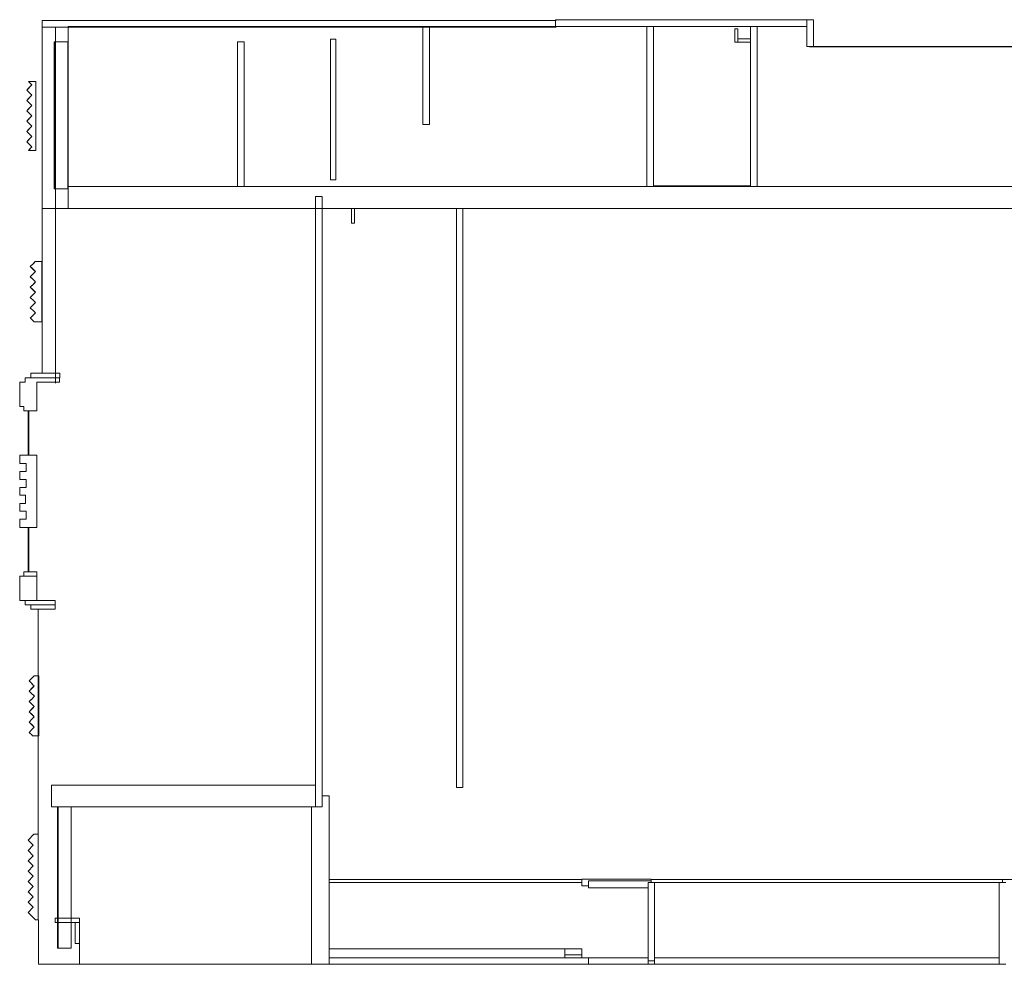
# Model space of a CAD drawing. Header units: millimetres. Extents: x 4480191 to 4481199, y -30324204 to -30323479.
# Tile 132 of 243: x 4480192 to 4480237, y -30323847 to -30323805. Entities that reach past the tile are written whole.
import ezdxf

# ---------------------------------------------------------------- set-up
doc = ezdxf.new("R2010")
doc.units = ezdxf.units.MM
for name, color, linetype, lineweight in [('IFC-Elemento construtivo genérico-Contorno', 253, 'Continuous', 5), ('IFC-Parede padrão-Contorno', 44, 'Continuous', 5), ('IFC-Parede-Contorno', 42, 'Continuous', 5), ('IFC-Segmento de fluxo-Contorno', 142, 'Continuous', 5), ('Nível 1', 2, 'Continuous', 60)]:
    doc.layers.add(name, color=color, linetype=linetype, lineweight=lineweight)

msp = doc.modelspace()

# ---------------------------------------------------------------- linework, layer by layer
at = {"layer": 'IFC-Elemento construtivo genérico-Contorno', "color": 8, "lineweight": 5}
for p, q in [((4480192.62, -30323807.346), (4480192.954, -30323807.346)), ((4480192.62, -30323807.346), (4480192.778, -30323807.504)), ((4480192.954, -30323810.466), (4480192.954, -30323807.346)), ((4480192.544, -30323807.737), (4480192.778, -30323807.504)), ((4480192.544, -30323807.737), (4480192.643, -30323807.638)), ((4480192.544, -30323807.737), (4480192.778, -30323807.971)), ((4480192.544, -30323807.737), (4480192.679, -30323807.872)), ((4480192.643, -30323807.638), (4480192.778, -30323807.504)), ((4480192.544, -30323808.205), (4480192.778, -30323807.971)), ((4480192.544, -30323808.205), (4480192.643, -30323808.106)), ((4480192.544, -30323808.205), (4480192.778, -30323808.439)), ((4480192.544, -30323808.205), (4480192.679, -30323808.339)), ((4480192.643, -30323808.106), (4480192.778, -30323807.971)), ((4480192.679, -30323807.872), (4480192.778, -30323807.971)), ((4480192.544, -30323808.672), (4480192.778, -30323808.439)), ((4480192.544, -30323808.672), (4480192.643, -30323808.573)), ((4480192.544, -30323808.672), (4480192.778, -30323808.906)), ((4480192.544, -30323808.672), (4480192.679, -30323808.807)), ((4480192.643, -30323808.573), (4480192.778, -30323808.439)), ((4480192.679, -30323808.339), (4480192.778, -30323808.439)), ((4480192.544, -30323809.14), (4480192.778, -30323808.906)), ((4480192.544, -30323809.14), (4480192.643, -30323809.041)), ((4480192.544, -30323809.14), (4480192.778, -30323809.374)), ((4480192.544, -30323809.14), (4480192.679, -30323809.274)), ((4480192.643, -30323809.041), (4480192.778, -30323808.906)), ((4480192.679, -30323808.807), (4480192.778, -30323808.906)), ((4480192.544, -30323809.607), (4480192.778, -30323809.374)), ((4480192.544, -30323809.607), (4480192.643, -30323809.508)), ((4480192.643, -30323809.508), (4480192.778, -30323809.374)), ((4480192.679, -30323809.274), (4480192.778, -30323809.374)), ((4480192.544, -30323809.607), (4480192.778, -30323809.841)), ((4480192.544, -30323809.607), (4480192.679, -30323809.742)), ((4480192.544, -30323810.075), (4480192.778, -30323809.841)), ((4480192.544, -30323810.075), (4480192.643, -30323809.976)), ((4480192.643, -30323809.976), (4480192.778, -30323809.841)), ((4480192.679, -30323809.742), (4480192.778, -30323809.841)), ((4480192.544, -30323810.075), (4480192.778, -30323810.308)), ((4480192.544, -30323810.075), (4480192.679, -30323810.209)), ((4480192.62, -30323810.466), (4480192.778, -30323810.308)), ((4480192.62, -30323810.466), (4480192.687, -30323810.399)), ((4480192.62, -30323810.466), (4480192.954, -30323810.466)), ((4480192.679, -30323810.209), (4480192.778, -30323810.308)), ((4480192.687, -30323810.399), (4480192.778, -30323810.308)), ((4480192.706, -30323815.722), (4480192.865, -30323815.563)), ((4480192.706, -30323815.722), (4480192.762, -30323815.667)), ((4480192.706, -30323815.722), (4480192.771, -30323815.787)), ((4480192.706, -30323815.722), (4480192.855, -30323815.871)), ((4480192.762, -30323815.667), (4480192.784, -30323815.645)), ((4480192.771, -30323815.787), (4480192.936, -30323815.952)), ((4480192.771, -30323815.787), (4480192.786, -30323815.802)), ((4480192.784, -30323815.645), (4480192.928, -30323815.501)), ((4480192.865, -30323815.563), (4480192.928, -30323815.501)), ((4480192.928, -30323815.501), (4480193.004, -30323815.501)), ((4480193.004, -30323815.501), (4480193.035, -30323815.501)), ((4480193.035, -30323815.501), (4480193.231, -30323815.501)), ((4480193.231, -30323816.186), (4480193.231, -30323815.501)), ((4480192.706, -30323816.181), (4480192.773, -30323816.115)), ((4480192.706, -30323816.181), (4480192.764, -30323816.124)), ((4480192.706, -30323816.181), (4480192.774, -30323816.249)), ((4480192.706, -30323816.181), (4480192.861, -30323816.336)), ((4480192.764, -30323816.124), (4480192.787, -30323816.101)), ((4480192.774, -30323816.249), (4480192.884, -30323816.359)), ((4480192.787, -30323816.101), (4480192.936, -30323815.952)), ((4480192.855, -30323815.871), (4480192.878, -30323815.894)), ((4480192.878, -30323815.894), (4480192.936, -30323815.952)), ((4480193.231, -30323816.456), (4480193.231, -30323816.186)), ((4480192.706, -30323816.657), (4480192.877, -30323816.487)), ((4480192.706, -30323816.657), (4480192.766, -30323816.597)), ((4480192.706, -30323816.657), (4480192.771, -30323816.722)), ((4480192.706, -30323816.657), (4480192.855, -30323816.806)), ((4480192.766, -30323816.597), (4480192.79, -30323816.574)), ((4480192.771, -30323816.722), (4480192.855, -30323816.806)), ((4480192.771, -30323816.722), (4480192.936, -30323816.887)), ((4480192.79, -30323816.574), (4480192.944, -30323816.419)), ((4480192.861, -30323816.336), (4480192.884, -30323816.359)), ((4480192.877, -30323816.487), (4480192.944, -30323816.419)), ((4480192.884, -30323816.359), (4480192.944, -30323816.419)), ((4480193.231, -30323818.218), (4480193.231, -30323816.456)), ((4480192.706, -30323817.116), (4480192.785, -30323817.038)), ((4480192.706, -30323817.116), (4480192.764, -30323817.059)), ((4480192.706, -30323817.116), (4480192.858, -30323817.268)), ((4480192.764, -30323817.059), (4480192.787, -30323817.036)), ((4480192.787, -30323817.036), (4480192.936, -30323816.887)), ((4480192.855, -30323816.806), (4480192.878, -30323816.829)), ((4480192.878, -30323816.829), (4480192.936, -30323816.887)), ((4480192.706, -30323817.584), (4480192.874, -30323817.416)), ((4480192.706, -30323817.584), (4480192.765, -30323817.525)), ((4480192.706, -30323817.584), (4480192.858, -30323817.735)), ((4480192.765, -30323817.525), (4480192.789, -30323817.502)), ((4480192.789, -30323817.502), (4480192.94, -30323817.35)), ((4480192.858, -30323817.268), (4480192.881, -30323817.291)), ((4480192.864, -30323817.274), (4480192.94, -30323817.35)), ((4480192.874, -30323817.416), (4480192.94, -30323817.35)), ((4480192.881, -30323817.291), (4480192.94, -30323817.35)), ((4480192.706, -30323818.051), (4480192.874, -30323817.884)), ((4480192.706, -30323818.051), (4480192.765, -30323817.992)), ((4480192.706, -30323818.051), (4480192.723, -30323818.068)), ((4480192.765, -30323817.992), (4480192.789, -30323817.969)), ((4480192.789, -30323817.969), (4480192.94, -30323817.818)), ((4480192.858, -30323817.735), (4480192.881, -30323817.759)), ((4480192.864, -30323817.741), (4480192.94, -30323817.818)), ((4480192.874, -30323817.884), (4480192.94, -30323817.818)), ((4480192.881, -30323817.759), (4480192.94, -30323817.818)), ((4480192.723, -30323818.068), (4480192.831, -30323818.176)), ((4480192.831, -30323818.176), (4480192.873, -30323818.218)), ((4480192.873, -30323818.218), (4480192.908, -30323818.218)), ((4480192.908, -30323818.218), (4480193.141, -30323818.218)), ((4480193.141, -30323818.218), (4480193.231, -30323818.218)), ((4480192.602, -30323822.276), (4480192.602, -30323822.253)), ((4480192.602, -30323822.318), (4480192.602, -30323822.276)), ((4480192.602, -30323822.319), (4480192.602, -30323822.318)), ((4480192.602, -30323822.32), (4480192.602, -30323822.319)), ((4480192.602, -30323822.323), (4480192.602, -30323822.32)), ((4480192.602, -30323822.32), (4480192.602, -30323822.32)), ((4480192.602, -30323822.32), (4480192.602, -30323822.32)), ((4480192.602, -30323822.324), (4480192.602, -30323822.323)), ((4480192.602, -30323822.328), (4480192.602, -30323822.324)), ((4480192.602, -30323822.324), (4480192.602, -30323822.324)), ((4480192.602, -30323822.324), (4480192.602, -30323822.324)), ((4480192.602, -30323822.329), (4480192.602, -30323822.328)), ((4480192.602, -30323822.334), (4480192.602, -30323822.329)), ((4480192.602, -30323822.329), (4480192.602, -30323822.329)), ((4480192.602, -30323822.329), (4480192.602, -30323822.329)), ((4480192.602, -30323822.335), (4480192.602, -30323822.334)), ((4480192.602, -30323822.34), (4480192.602, -30323822.335)), ((4480192.602, -30323822.335), (4480192.602, -30323822.335)), ((4480192.602, -30323822.335), (4480192.602, -30323822.335)), ((4480192.602, -30323822.341), (4480192.602, -30323822.34)), ((4480192.602, -30323822.342), (4480192.602, -30323822.341)), ((4480192.602, -30323822.341), (4480192.602, -30323822.341)), ((4480192.602, -30323822.348), (4480192.602, -30323822.342)), ((4480192.602, -30323822.349), (4480192.602, -30323822.348)), ((4480192.602, -30323822.353), (4480192.602, -30323822.349)), ((4480192.602, -30323822.349), (4480192.602, -30323822.349)), ((4480192.602, -30323822.353), (4480192.618, -30323822.353)), ((4480192.602, -30323822.653), (4480192.602, -30323822.353)), ((4480192.612, -30323822.552), (4480192.612, -30323822.353)), ((4480192.618, -30323822.353), (4480192.642, -30323822.353)), ((4480192.619, -30323822.253), (4480192.628, -30323822.253)), ((4480192.642, -30323822.276), (4480192.642, -30323822.253)), ((4480192.642, -30323822.318), (4480192.642, -30323822.276)), ((4480192.642, -30323822.32), (4480192.642, -30323822.318)), ((4480192.642, -30323822.318), (4480192.642, -30323822.318)), ((4480192.642, -30323822.321), (4480192.642, -30323822.32)), ((4480192.642, -30323822.32), (4480192.642, -30323822.32)), ((4480192.642, -30323822.32), (4480192.642, -30323822.32)), ((4480192.642, -30323822.324), (4480192.642, -30323822.321)), ((4480192.642, -30323822.326), (4480192.642, -30323822.324)), ((4480192.642, -30323822.324), (4480192.642, -30323822.324)), ((4480192.642, -30323822.324), (4480192.642, -30323822.324)), ((4480192.642, -30323822.329), (4480192.642, -30323822.326)), ((4480192.642, -30323822.331), (4480192.642, -30323822.329)), ((4480192.642, -30323822.329), (4480192.642, -30323822.329)), ((4480192.642, -30323822.329), (4480192.642, -30323822.329)), ((4480192.642, -30323822.335), (4480192.642, -30323822.331)), ((4480192.642, -30323822.336), (4480192.642, -30323822.335)), ((4480192.642, -30323822.335), (4480192.642, -30323822.335)), ((4480192.642, -30323822.335), (4480192.642, -30323822.335)), ((4480192.642, -30323822.341), (4480192.642, -30323822.336)), ((4480192.642, -30323822.342), (4480192.642, -30323822.341)), ((4480192.642, -30323822.341), (4480192.642, -30323822.341)), ((4480192.642, -30323822.343), (4480192.642, -30323822.342)), ((4480192.642, -30323822.349), (4480192.642, -30323822.343)), ((4480192.642, -30323822.35), (4480192.642, -30323822.349)), ((4480192.642, -30323822.349), (4480192.642, -30323822.349)), ((4480192.642, -30323822.353), (4480192.642, -30323822.35)), ((4480192.642, -30323822.853), (4480192.642, -30323822.353)), ((4480192.602, -30323822.853), (4480192.602, -30323822.653)), ((4480192.602, -30323822.853), (4480192.626, -30323822.853)), ((4480192.602, -30323822.899), (4480192.602, -30323822.853)), ((4480192.602, -30323822.9), (4480192.602, -30323822.899)), ((4480192.602, -30323822.91), (4480192.602, -30323822.9)), ((4480192.602, -30323822.91), (4480192.638, -30323822.91)), ((4480192.602, -30323822.973), (4480192.602, -30323822.91)), ((4480192.612, -30323822.853), (4480192.612, -30323822.552)), ((4480192.612, -30323822.853), (4480192.642, -30323822.853)), ((4480192.612, -30323823.528), (4480192.612, -30323822.91)), ((4480192.626, -30323822.853), (4480192.642, -30323822.853)), ((4480192.638, -30323822.91), (4480192.642, -30323822.91)), ((4480192.642, -30323822.899), (4480192.642, -30323822.853)), ((4480192.642, -30323822.9), (4480192.642, -30323822.899)), ((4480192.642, -30323822.91), (4480192.642, -30323822.9)), ((4480192.642, -30323823.59), (4480192.642, -30323822.91)), ((4480192.602, -30323823.59), (4480192.602, -30323822.973)), ((4480192.602, -30323823.59), (4480192.606, -30323823.59)), ((4480192.602, -30323823.601), (4480192.602, -30323823.59)), ((4480192.602, -30323823.602), (4480192.602, -30323823.601)), ((4480192.602, -30323823.653), (4480192.602, -30323823.602)), ((4480192.602, -30323823.653), (4480192.618, -30323823.653)), ((4480192.602, -30323823.953), (4480192.602, -30323823.653)), ((4480192.603, -30323823.59), (4480192.612, -30323823.59)), ((4480192.606, -30323823.59), (4480192.642, -30323823.59)), ((4480192.612, -30323823.59), (4480192.612, -30323823.528)), ((4480192.612, -30323823.59), (4480192.642, -30323823.59)), ((4480192.612, -30323823.852), (4480192.612, -30323823.653)), ((4480192.612, -30323824.153), (4480192.612, -30323823.852)), ((4480192.618, -30323823.653), (4480192.642, -30323823.653)), ((4480192.642, -30323823.601), (4480192.642, -30323823.59)), ((4480192.642, -30323823.602), (4480192.642, -30323823.601)), ((4480192.642, -30323823.653), (4480192.642, -30323823.602)), ((4480192.642, -30323824.153), (4480192.642, -30323823.653)), ((4480192.602, -30323824.153), (4480192.602, -30323823.953)), ((4480192.602, -30323824.153), (4480192.626, -30323824.153)), ((4480192.602, -30323824.155), (4480192.602, -30323824.153)), ((4480192.602, -30323824.156), (4480192.602, -30323824.155)), ((4480192.602, -30323824.156), (4480192.602, -30323824.156)), ((4480192.602, -30323824.156), (4480192.602, -30323824.156)), ((4480192.602, -30323824.163), (4480192.602, -30323824.156)), ((4480192.602, -30323824.164), (4480192.602, -30323824.163)), ((4480192.602, -30323824.164), (4480192.602, -30323824.164)), ((4480192.602, -30323824.164), (4480192.602, -30323824.164)), ((4480192.602, -30323824.169), (4480192.602, -30323824.164)), ((4480192.602, -30323824.17), (4480192.602, -30323824.169)), ((4480192.602, -30323824.17), (4480192.602, -30323824.17)), ((4480192.602, -30323824.17), (4480192.602, -30323824.17)), ((4480192.602, -30323824.174), (4480192.602, -30323824.17)), ((4480192.602, -30323824.176), (4480192.602, -30323824.174)), ((4480192.602, -30323824.176), (4480192.602, -30323824.176)), ((4480192.602, -30323824.176), (4480192.602, -30323824.176)), ((4480192.602, -30323824.179), (4480192.602, -30323824.176)), ((4480192.602, -30323824.181), (4480192.602, -30323824.179)), ((4480192.602, -30323824.181), (4480192.602, -30323824.181)), ((4480192.602, -30323824.181), (4480192.602, -30323824.181)), ((4480192.602, -30323824.184), (4480192.602, -30323824.181)), ((4480192.602, -30323824.185), (4480192.602, -30323824.184)), ((4480192.602, -30323824.185), (4480192.602, -30323824.185)), ((4480192.602, -30323824.185), (4480192.602, -30323824.185)), ((4480192.602, -30323824.187), (4480192.602, -30323824.185)), ((4480192.602, -30323824.188), (4480192.602, -30323824.187)), ((4480192.602, -30323824.229), (4480192.602, -30323824.188)), ((4480192.602, -30323824.253), (4480192.602, -30323824.229)), ((4480192.626, -30323824.153), (4480192.642, -30323824.153)), ((4480192.642, -30323824.156), (4480192.642, -30323824.153)), ((4480192.642, -30323824.156), (4480192.642, -30323824.156)), ((4480192.642, -30323824.157), (4480192.642, -30323824.156)), ((4480192.642, -30323824.156), (4480192.642, -30323824.156)), ((4480192.642, -30323824.164), (4480192.642, -30323824.157)), ((4480192.642, -30323824.164), (4480192.642, -30323824.164)), ((4480192.642, -30323824.165), (4480192.642, -30323824.164)), ((4480192.642, -30323824.164), (4480192.642, -30323824.164)), ((4480192.642, -30323824.17), (4480192.642, -30323824.165)), ((4480192.642, -30323824.17), (4480192.642, -30323824.17)), ((4480192.642, -30323824.172), (4480192.642, -30323824.17)), ((4480192.642, -30323824.17), (4480192.642, -30323824.17)), ((4480192.642, -30323824.176), (4480192.642, -30323824.172)), ((4480192.642, -30323824.176), (4480192.642, -30323824.176)), ((4480192.642, -30323824.177), (4480192.642, -30323824.176)), ((4480192.642, -30323824.176), (4480192.642, -30323824.176)), ((4480192.642, -30323824.181), (4480192.642, -30323824.177)), ((4480192.642, -30323824.181), (4480192.642, -30323824.181)), ((4480192.642, -30323824.182), (4480192.642, -30323824.181)), ((4480192.642, -30323824.181), (4480192.642, -30323824.181)), ((4480192.642, -30323824.185), (4480192.642, -30323824.182)), ((4480192.642, -30323824.185), (4480192.642, -30323824.185)), ((4480192.642, -30323824.186), (4480192.642, -30323824.185)), ((4480192.642, -30323824.185), (4480192.642, -30323824.185)), ((4480192.642, -30323824.188), (4480192.642, -30323824.186)), ((4480192.642, -30323824.229), (4480192.642, -30323824.188)), ((4480192.642, -30323824.253), (4480192.642, -30323824.229)), ((4480192.602, -30323827.557), (4480192.602, -30323827.534)), ((4480192.602, -30323827.534), (4480192.619, -30323827.534)), ((4480192.602, -30323827.599), (4480192.602, -30323827.557)), ((4480192.602, -30323827.601), (4480192.602, -30323827.599)), ((4480192.602, -30323827.602), (4480192.602, -30323827.601)), ((4480192.602, -30323827.601), (4480192.602, -30323827.601)), ((4480192.602, -30323827.601), (4480192.602, -30323827.601)), ((4480192.602, -30323827.604), (4480192.602, -30323827.602)), ((4480192.602, -30323827.606), (4480192.602, -30323827.604)), ((4480192.602, -30323827.609), (4480192.602, -30323827.606)), ((4480192.602, -30323827.606), (4480192.602, -30323827.606)), ((4480192.602, -30323827.606), (4480192.602, -30323827.606)), ((4480192.602, -30323827.611), (4480192.602, -30323827.609)), ((4480192.602, -30323827.615), (4480192.602, -30323827.611)), ((4480192.602, -30323827.611), (4480192.602, -30323827.611)), ((4480192.602, -30323827.611), (4480192.602, -30323827.611)), ((4480192.602, -30323827.616), (4480192.602, -30323827.615)), ((4480192.602, -30323827.617), (4480192.602, -30323827.616)), ((4480192.602, -30323827.616), (4480192.602, -30323827.616)), ((4480192.602, -30323827.622), (4480192.602, -30323827.617)), ((4480192.602, -30323827.623), (4480192.602, -30323827.622)), ((4480192.602, -30323827.63), (4480192.602, -30323827.623)), ((4480192.602, -30323827.623), (4480192.602, -30323827.623)), ((4480192.602, -30323827.623), (4480192.602, -30323827.623)), ((4480192.602, -30323827.631), (4480192.602, -30323827.63)), ((4480192.602, -30323827.63), (4480192.602, -30323827.63)), ((4480192.602, -30323827.63), (4480192.602, -30323827.63)), ((4480192.602, -30323827.634), (4480192.602, -30323827.631)), ((4480192.602, -30323827.634), (4480192.618, -30323827.634)), ((4480192.602, -30323827.935), (4480192.602, -30323827.634)), ((4480192.612, -30323827.634), (4480192.642, -30323827.634)), ((4480192.612, -30323827.834), (4480192.612, -30323827.634)), ((4480192.612, -30323828.134), (4480192.612, -30323827.834)), ((4480192.618, -30323827.634), (4480192.642, -30323827.634)), ((4480192.619, -30323827.534), (4480192.628, -30323827.534)), ((4480192.628, -30323827.534), (4480192.642, -30323827.534)), ((4480192.642, -30323827.557), (4480192.642, -30323827.534)), ((4480192.642, -30323827.599), (4480192.642, -30323827.557)), ((4480192.642, -30323827.6), (4480192.642, -30323827.599)), ((4480192.642, -30323827.601), (4480192.642, -30323827.6)), ((4480192.642, -30323827.602), (4480192.642, -30323827.601)), ((4480192.642, -30323827.601), (4480192.642, -30323827.601)), ((4480192.642, -30323827.603), (4480192.642, -30323827.602)), ((4480192.642, -30323827.606), (4480192.642, -30323827.603)), ((4480192.642, -30323827.607), (4480192.642, -30323827.606)), ((4480192.642, -30323827.606), (4480192.642, -30323827.606)), ((4480192.642, -30323827.606), (4480192.642, -30323827.606)), ((4480192.642, -30323827.611), (4480192.642, -30323827.607)), ((4480192.642, -30323827.612), (4480192.642, -30323827.611)), ((4480192.642, -30323827.611), (4480192.642, -30323827.611)), ((4480192.642, -30323827.611), (4480192.642, -30323827.611)), ((4480192.642, -30323827.616), (4480192.642, -30323827.612)), ((4480192.642, -30323827.617), (4480192.642, -30323827.616)), ((4480192.642, -30323827.616), (4480192.642, -30323827.616)), ((4480192.642, -30323827.618), (4480192.642, -30323827.617)), ((4480192.642, -30323827.623), (4480192.642, -30323827.618)), ((4480192.642, -30323827.624), (4480192.642, -30323827.623)), ((4480192.642, -30323827.623), (4480192.642, -30323827.623)), ((4480192.642, -30323827.623), (4480192.642, -30323827.623)), ((4480192.642, -30323827.63), (4480192.642, -30323827.624)), ((4480192.642, -30323827.631), (4480192.642, -30323827.63)), ((4480192.642, -30323827.63), (4480192.642, -30323827.63)), ((4480192.642, -30323827.634), (4480192.642, -30323827.631)), ((4480192.642, -30323827.631), (4480192.642, -30323827.631)), ((4480192.642, -30323828.134), (4480192.642, -30323827.634)), ((4480192.602, -30323828.134), (4480192.602, -30323827.935)), ((4480192.602, -30323828.134), (4480192.626, -30323828.134)), ((4480192.602, -30323828.181), (4480192.602, -30323828.134)), ((4480192.602, -30323828.182), (4480192.602, -30323828.181)), ((4480192.602, -30323828.192), (4480192.602, -30323828.182)), ((4480192.602, -30323828.192), (4480192.638, -30323828.192)), ((4480192.602, -30323828.254), (4480192.602, -30323828.192)), ((4480192.602, -30323828.872), (4480192.602, -30323828.254)), ((4480192.612, -30323828.134), (4480192.642, -30323828.134)), ((4480192.612, -30323828.809), (4480192.612, -30323828.192)), ((4480192.626, -30323828.134), (4480192.642, -30323828.134)), ((4480192.638, -30323828.192), (4480192.642, -30323828.192)), ((4480192.642, -30323828.181), (4480192.642, -30323828.134)), ((4480192.642, -30323828.182), (4480192.642, -30323828.181)), ((4480192.642, -30323828.192), (4480192.642, -30323828.182)), ((4480192.642, -30323828.872), (4480192.642, -30323828.192)), ((4480192.602, -30323828.872), (4480192.606, -30323828.872)), ((4480192.602, -30323828.882), (4480192.602, -30323828.872)), ((4480192.602, -30323828.883), (4480192.602, -30323828.882)), ((4480192.602, -30323828.934), (4480192.602, -30323828.883)), ((4480192.602, -30323828.934), (4480192.618, -30323828.934)), ((4480192.602, -30323829.235), (4480192.602, -30323828.934)), ((4480192.603, -30323828.872), (4480192.612, -30323828.872)), ((4480192.606, -30323828.872), (4480192.642, -30323828.872)), ((4480192.612, -30323828.872), (4480192.612, -30323828.809)), ((4480192.612, -30323828.872), (4480192.642, -30323828.872)), ((4480192.612, -30323829.134), (4480192.612, -30323828.934)), ((4480192.612, -30323829.434), (4480192.612, -30323829.134)), ((4480192.618, -30323828.934), (4480192.642, -30323828.934)), ((4480192.642, -30323828.882), (4480192.642, -30323828.872)), ((4480192.642, -30323828.883), (4480192.642, -30323828.882)), ((4480192.642, -30323828.934), (4480192.642, -30323828.883)), ((4480192.642, -30323829.434), (4480192.642, -30323828.934)), ((4480192.602, -30323829.434), (4480192.602, -30323829.235)), ((4480192.602, -30323829.434), (4480192.626, -30323829.434)), ((4480192.602, -30323829.437), (4480192.602, -30323829.434)), ((4480192.602, -30323829.437), (4480192.602, -30323829.437)), ((4480192.602, -30323829.438), (4480192.602, -30323829.437)), ((4480192.602, -30323829.438), (4480192.602, -30323829.438)), ((4480192.602, -30323829.444), (4480192.602, -30323829.438)), ((4480192.602, -30323829.445), (4480192.602, -30323829.444)), ((4480192.602, -30323829.445), (4480192.602, -30323829.445)), ((4480192.602, -30323829.445), (4480192.602, -30323829.445)), ((4480192.602, -30323829.45), (4480192.602, -30323829.445)), ((4480192.602, -30323829.452), (4480192.602, -30323829.45)), ((4480192.602, -30323829.452), (4480192.602, -30323829.452)), ((4480192.602, -30323829.452), (4480192.602, -30323829.452)), ((4480192.602, -30323829.456), (4480192.602, -30323829.452)), ((4480192.602, -30323829.457), (4480192.602, -30323829.456)), ((4480192.602, -30323829.458), (4480192.602, -30323829.457)), ((4480192.602, -30323829.458), (4480192.602, -30323829.458)), ((4480192.602, -30323829.461), (4480192.602, -30323829.458)), ((4480192.602, -30323829.462), (4480192.602, -30323829.461)), ((4480192.602, -30323829.462), (4480192.602, -30323829.462)), ((4480192.602, -30323829.463), (4480192.602, -30323829.462)), ((4480192.602, -30323829.465), (4480192.602, -30323829.463)), ((4480192.602, -30323829.467), (4480192.602, -30323829.465)), ((4480192.602, -30323829.467), (4480192.602, -30323829.467)), ((4480192.602, -30323829.467), (4480192.602, -30323829.467)), ((4480192.602, -30323829.468), (4480192.602, -30323829.467)), ((4480192.602, -30323829.469), (4480192.602, -30323829.468)), ((4480192.602, -30323829.511), (4480192.602, -30323829.469)), ((4480192.602, -30323829.534), (4480192.602, -30323829.511)), ((4480192.602, -30323829.534), (4480192.616, -30323829.534)), ((4480192.612, -30323829.434), (4480192.642, -30323829.434)), ((4480192.616, -30323829.534), (4480192.625, -30323829.534)), ((4480192.625, -30323829.534), (4480192.642, -30323829.534)), ((4480192.626, -30323829.434), (4480192.642, -30323829.434)), ((4480192.642, -30323829.437), (4480192.642, -30323829.434)), ((4480192.642, -30323829.438), (4480192.642, -30323829.437)), ((4480192.642, -30323829.445), (4480192.642, -30323829.438)), ((4480192.642, -30323829.438), (4480192.642, -30323829.438)), ((4480192.642, -30323829.438), (4480192.642, -30323829.438)), ((4480192.642, -30323829.445), (4480192.642, -30323829.445)), ((4480192.642, -30323829.446), (4480192.642, -30323829.445)), ((4480192.642, -30323829.445), (4480192.642, -30323829.445)), ((4480192.642, -30323829.452), (4480192.642, -30323829.446)), ((4480192.642, -30323829.452), (4480192.642, -30323829.452)), ((4480192.642, -30323829.453), (4480192.642, -30323829.452)), ((4480192.642, -30323829.452), (4480192.642, -30323829.452)), ((4480192.642, -30323829.457), (4480192.642, -30323829.453)), ((4480192.642, -30323829.458), (4480192.642, -30323829.457)), ((4480192.642, -30323829.459), (4480192.642, -30323829.458)), ((4480192.642, -30323829.458), (4480192.642, -30323829.458)), ((4480192.642, -30323829.462), (4480192.642, -30323829.459)), ((4480192.642, -30323829.462), (4480192.642, -30323829.462)), ((4480192.642, -30323829.463), (4480192.642, -30323829.462)), ((4480192.642, -30323829.464), (4480192.642, -30323829.463)), ((4480192.642, -30323829.467), (4480192.642, -30323829.464)), ((4480192.642, -30323829.467), (4480192.642, -30323829.467)), ((4480192.642, -30323829.468), (4480192.642, -30323829.467)), ((4480192.642, -30323829.467), (4480192.642, -30323829.467)), ((4480192.642, -30323829.469), (4480192.642, -30323829.468)), ((4480192.642, -30323829.511), (4480192.642, -30323829.469)), ((4480192.642, -30323829.534), (4480192.642, -30323829.511)), ((4480192.653, -30323834.471), (4480192.712, -30323834.412)), ((4480192.653, -30323834.471), (4480192.718, -30323834.536)), ((4480192.653, -30323834.471), (4480192.802, -30323834.62)), ((4480192.712, -30323834.412), (4480192.781, -30323834.343)), ((4480192.712, -30323834.412), (4480192.735, -30323834.389)), ((4480192.718, -30323834.536), (4480192.825, -30323834.643)), ((4480192.735, -30323834.389), (4480192.886, -30323834.238)), ((4480192.886, -30323834.238), (4480192.937, -30323834.238)), ((4480192.937, -30323834.238), (4480192.958, -30323834.238)), ((4480192.958, -30323834.238), (4480193.091, -30323834.238)), ((4480193.091, -30323834.923), (4480193.091, -30323834.238)), ((4480192.653, -30323834.93), (4480192.711, -30323834.872)), ((4480192.653, -30323834.93), (4480192.72, -30323834.997)), ((4480192.653, -30323834.93), (4480192.807, -30323835.084)), ((4480192.711, -30323834.872), (4480192.818, -30323834.765)), ((4480192.711, -30323834.872), (4480192.734, -30323834.849)), ((4480192.72, -30323834.997), (4480192.807, -30323835.084)), ((4480192.72, -30323834.997), (4480192.891, -30323835.168)), ((4480192.734, -30323834.849), (4480192.883, -30323834.7)), ((4480192.802, -30323834.62), (4480192.825, -30323834.643)), ((4480192.818, -30323834.765), (4480192.883, -30323834.7)), ((4480192.825, -30323834.643), (4480192.883, -30323834.7)), ((4480193.091, -30323835.192), (4480193.091, -30323834.923)), ((4480192.653, -30323835.406), (4480192.713, -30323835.346)), ((4480192.653, -30323835.406), (4480192.718, -30323835.471)), ((4480192.653, -30323835.406), (4480192.802, -30323835.555)), ((4480192.713, -30323835.346), (4480192.746, -30323835.313)), ((4480192.713, -30323835.346), (4480192.737, -30323835.322)), ((4480192.737, -30323835.322), (4480192.891, -30323835.168)), ((4480192.807, -30323835.084), (4480192.831, -30323835.108)), ((4480192.831, -30323835.108), (4480192.891, -30323835.168)), ((4480193.091, -30323836.953), (4480193.091, -30323835.192)), ((4480192.653, -30323835.865), (4480192.711, -30323835.807)), ((4480192.653, -30323835.865), (4480192.805, -30323836.016)), ((4480192.711, -30323835.807), (4480192.818, -30323835.7)), ((4480192.711, -30323835.807), (4480192.734, -30323835.784)), ((4480192.718, -30323835.471), (4480192.825, -30323835.577)), ((4480192.734, -30323835.784), (4480192.883, -30323835.635)), ((4480192.802, -30323835.555), (4480192.825, -30323835.577)), ((4480192.818, -30323835.7), (4480192.883, -30323835.635)), ((4480192.825, -30323835.577), (4480192.883, -30323835.635)), ((4480192.653, -30323836.332), (4480192.712, -30323836.273)), ((4480192.653, -30323836.332), (4480192.805, -30323836.484)), ((4480192.712, -30323836.273), (4480192.735, -30323836.25)), ((4480192.735, -30323836.25), (4480192.887, -30323836.099)), ((4480192.735, -30323836.25), (4480192.821, -30323836.165)), ((4480192.737, -30323835.949), (4480192.887, -30323836.099)), ((4480192.805, -30323836.016), (4480192.828, -30323836.04)), ((4480192.821, -30323836.165), (4480192.887, -30323836.099)), ((4480192.828, -30323836.04), (4480192.887, -30323836.099)), ((4480192.653, -30323836.8), (4480192.712, -30323836.741)), ((4480192.712, -30323836.741), (4480192.735, -30323836.718)), ((4480192.735, -30323836.718), (4480192.887, -30323836.566)), ((4480192.735, -30323836.718), (4480192.821, -30323836.632)), ((4480192.737, -30323836.416), (4480192.887, -30323836.566)), ((4480192.805, -30323836.484), (4480192.828, -30323836.507)), ((4480192.821, -30323836.632), (4480192.887, -30323836.566)), ((4480192.828, -30323836.507), (4480192.887, -30323836.566)), ((4480192.653, -30323836.8), (4480192.668, -30323836.815)), ((4480192.668, -30323836.815), (4480192.768, -30323836.915)), ((4480192.768, -30323836.915), (4480192.807, -30323836.953)), ((4480192.807, -30323836.953), (4480192.835, -30323836.953)), ((4480192.835, -30323836.953), (4480193.019, -30323836.953)), ((4480193.019, -30323836.953), (4480193.091, -30323836.953)), ((4480192.606, -30323841.678), (4480192.872, -30323841.412)), ((4480192.606, -30323841.678), (4480192.839, -30323841.912)), ((4480192.872, -30323841.412), (4480193.066, -30323841.412)), ((4480193.066, -30323845.278), (4480193.066, -30323841.412)), ((4480192.606, -30323842.146), (4480192.839, -30323841.912)), ((4480192.606, -30323842.146), (4480192.839, -30323842.38)), ((4480192.606, -30323842.613), (4480192.839, -30323842.38)), ((4480192.606, -30323842.613), (4480192.839, -30323842.847)), ((4480192.606, -30323843.081), (4480192.839, -30323842.847)), ((4480192.606, -30323843.081), (4480192.839, -30323843.315)), ((4480192.606, -30323843.548), (4480192.839, -30323843.315)), ((4480192.606, -30323843.548), (4480192.839, -30323843.782)), ((4480192.606, -30323844.016), (4480192.839, -30323843.782)), ((4480192.606, -30323844.016), (4480192.839, -30323844.249)), ((4480192.606, -30323844.483), (4480192.839, -30323844.249)), ((4480192.606, -30323844.483), (4480192.839, -30323844.717)), ((4480192.61, -30323844.946), (4480192.839, -30323844.717)), ((4480192.61, -30323844.946), (4480192.942, -30323845.278)), ((4480192.942, -30323845.278), (4480193.066, -30323845.278))]:
    msp.add_line(p, q, dxfattribs=at)
at = {"layer": 'IFC-Parede padrão-Contorno', "color": 8, "lineweight": 5}
for p, q in [((4480216.472, -30323804.853), (4480216.472, -30323804.553)), ((4480216.472, -30323804.553), (4480227.848, -30323804.553)), ((4480227.848, -30323805.76), (4480227.848, -30323804.553)), ((4480227.848, -30323804.553), (4480228.148, -30323804.553)), ((4480228.148, -30323805.76), (4480228.148, -30323804.553)), ((4480210.468, -30323804.896), (4480210.768, -30323804.896)), ((4480210.468, -30323809.296), (4480210.468, -30323804.896)), ((4480210.768, -30323809.296), (4480210.768, -30323804.896)), ((4480216.472, -30323804.853), (4480227.848, -30323804.853)), ((4480224.587, -30323804.973), (4480224.727, -30323804.973)), ((4480224.587, -30323805.563), (4480224.587, -30323804.973)), ((4480224.727, -30323805.563), (4480224.727, -30323804.973)), ((4480202.09, -30323812.093), (4480202.09, -30323805.553)), ((4480202.09, -30323805.553), (4480202.39, -30323805.553)), ((4480202.39, -30323812.093), (4480202.39, -30323805.553)), ((4480206.298, -30323805.432), (4480206.538, -30323805.432)), ((4480206.298, -30323811.803), (4480206.298, -30323805.432)), ((4480206.538, -30323811.803), (4480206.538, -30323805.432)), ((4480224.587, -30323805.563), (4480224.727, -30323805.563)), ((4480224.727, -30323805.423), (4480225.307, -30323805.423)), ((4480224.727, -30323805.563), (4480225.307, -30323805.563)), ((4480227.848, -30323805.76), (4480228.148, -30323805.76)), ((4480210.468, -30323809.296), (4480210.768, -30323809.296)), ((4480206.298, -30323811.803), (4480206.538, -30323811.803)), ((4480202.09, -30323812.093), (4480202.39, -30323812.093)), ((4480220.907, -30323812.073), (4480225.287, -30323812.073)), ((4480220.907, -30323812.093), (4480225.287, -30323812.093)), ((4480225.287, -30323812.093), (4480225.287, -30323812.073)), ((4480207.238, -30323813.763), (4480207.238, -30323813.093)), ((4480207.238, -30323813.093), (4480207.378, -30323813.093)), ((4480207.378, -30323813.763), (4480207.378, -30323813.093)), ((4480211.988, -30323839.295), (4480211.988, -30323813.093)), ((4480211.988, -30323813.093), (4480212.288, -30323813.093)), ((4480212.288, -30323839.295), (4480212.288, -30323813.093)), ((4480207.238, -30323813.763), (4480207.378, -30323813.763)), ((4480211.988, -30323839.295), (4480212.288, -30323839.295)), ((4480206.23, -30323843.452), (4480217.662, -30323843.452)), ((4480217.662, -30323843.442), (4480220.812, -30323843.442)), ((4480217.662, -30323843.742), (4480217.662, -30323843.442)), ((4480217.662, -30323843.592), (4480217.662, -30323843.452)), ((4480220.812, -30323843.452), (4480220.812, -30323843.442)), ((4480220.812, -30323843.452), (4480236.712, -30323843.452)), ((4480220.812, -30323843.592), (4480220.812, -30323843.452)), ((4480236.712, -30323843.592), (4480236.712, -30323843.452)), ((4480236.712, -30323843.452), (4480239.562, -30323843.452)), ((4480206.23, -30323843.592), (4480217.662, -30323843.592)), ((4480217.662, -30323843.742), (4480217.962, -30323843.742)), ((4480217.962, -30323843.512), (4480220.812, -30323843.512)), ((4480217.962, -30323843.832), (4480217.962, -30323843.512)), ((4480217.962, -30323843.832), (4480220.662, -30323843.832)), ((4480220.812, -30323843.593), (4480220.812, -30323843.512)), ((4480220.812, -30323843.592), (4480236.712, -30323843.592)), ((4480220.812, -30323843.593), (4480220.812, -30323843.592)), ((4480236.552, -30323843.752), (4480236.552, -30323843.592)), ((4480236.552, -30323843.752), (4480236.562, -30323843.752)), ((4480193.828, -30323845.203), (4480193.931, -30323845.203)), ((4480193.828, -30323845.403), (4480193.828, -30323845.203)), ((4480193.963, -30323845.203), (4480194.549, -30323845.203)), ((4480194.555, -30323845.203), (4480194.929, -30323845.203)), ((4480194.929, -30323845.403), (4480194.929, -30323845.203)), ((4480193.828, -30323845.403), (4480193.931, -30323845.403)), ((4480193.963, -30323845.403), (4480194.549, -30323845.403)), ((4480194.555, -30323845.403), (4480194.929, -30323845.403)), ((4480194.729, -30323846.353), (4480194.729, -30323845.403)), ((4480194.929, -30323846.353), (4480194.929, -30323845.403)), ((4480194.729, -30323846.353), (4480194.929, -30323846.353)), ((4480216.891, -30323846.593), (4480217.662, -30323846.593)), ((4480216.891, -30323846.873), (4480216.891, -30323846.593)), ((4480216.891, -30323846.996), (4480216.891, -30323846.873)), ((4480216.891, -30323846.873), (4480217.662, -30323846.873)), ((4480217.662, -30323846.873), (4480217.662, -30323846.593)), ((4480217.662, -30323846.996), (4480217.662, -30323846.868)), ((4480217.962, -30323846.996), (4480220.662, -30323846.996)), ((4480217.962, -30323847.296), (4480217.962, -30323846.996)), ((4480217.962, -30323847.296), (4480220.662, -30323847.296)), ((4480220.662, -30323847.296), (4480220.662, -30323847.14))]:
    msp.add_line(p, q, dxfattribs=at)
at = {"layer": 'IFC-Parede-Contorno', "color": 8, "lineweight": 5}
for p, q in [((4480220.607, -30323812.093), (4480220.607, -30323804.853)), ((4480220.907, -30323812.093), (4480220.907, -30323804.853)), ((4480225.307, -30323812.093), (4480225.307, -30323804.853)), ((4480225.607, -30323812.093), (4480225.607, -30323804.853)), ((4480227.965, -30323805.78), (4480227.965, -30323805.76)), ((4480227.965, -30323805.76), (4480246.598, -30323805.76)), ((4480227.965, -30323805.78), (4480246.598, -30323805.78)), ((4480220.607, -30323812.093), (4480220.907, -30323812.093)), ((4480225.307, -30323812.093), (4480225.607, -30323812.093)), ((4480205.608, -30323812.826), (4480205.608, -30323812.553)), ((4480205.608, -30323812.553), (4480205.667, -30323812.553)), ((4480205.667, -30323812.553), (4480205.714, -30323812.553)), ((4480205.714, -30323812.553), (4480205.908, -30323812.553)), ((4480205.908, -30323812.826), (4480205.908, -30323812.553)), ((4480205.608, -30323812.957), (4480205.608, -30323812.826)), ((4480205.608, -30323821.372), (4480205.608, -30323812.957)), ((4480205.908, -30323812.957), (4480205.908, -30323812.826)), ((4480205.908, -30323813.484), (4480205.908, -30323812.957)), ((4480205.908, -30323819.828), (4480205.908, -30323813.484)), ((4480205.908, -30323820.355), (4480205.908, -30323819.828)), ((4480192.725, -30323820.598), (4480192.725, -30323820.553)), ((4480192.725, -30323820.553), (4480193.473, -30323820.553)), ((4480192.725, -30323820.711), (4480192.725, -30323820.598)), ((4480192.725, -30323820.753), (4480192.725, -30323820.711)), ((4480193.473, -30323820.553), (4480193.745, -30323820.553)), ((4480193.745, -30323820.553), (4480194.048, -30323820.553)), ((4480194.048, -30323820.594), (4480194.048, -30323820.553)), ((4480194.048, -30323820.707), (4480194.048, -30323820.594)), ((4480194.048, -30323820.753), (4480194.048, -30323820.707)), ((4480205.908, -30323821.372), (4480205.908, -30323820.355)), ((4480192.225, -30323820.953), (4480192.291, -30323820.953)), ((4480192.225, -30323821.367), (4480192.225, -30323820.953)), ((4480192.291, -30323820.953), (4480192.392, -30323820.953)), ((4480192.392, -30323820.953), (4480192.479, -30323820.953)), ((4480192.479, -30323820.836), (4480192.479, -30323820.753)), ((4480192.479, -30323820.753), (4480193.122, -30323820.753)), ((4480192.479, -30323820.882), (4480192.479, -30323820.836)), ((4480192.479, -30323820.953), (4480192.479, -30323820.882)), ((4480193.008, -30323820.985), (4480193.008, -30323820.955)), ((4480193.008, -30323820.955), (4480193.246, -30323820.955)), ((4480193.008, -30323821.001), (4480193.008, -30323820.985)), ((4480193.008, -30323821.026), (4480193.008, -30323821.001)), ((4480193.008, -30323821.377), (4480193.008, -30323821.026)), ((4480193.028, -30323820.753), (4480193.301, -30323820.753)), ((4480193.122, -30323820.753), (4480193.484, -30323820.753)), ((4480193.246, -30323820.955), (4480193.67, -30323820.955)), ((4480193.301, -30323820.753), (4480194.048, -30323820.753)), ((4480193.67, -30323820.955), (4480194.031, -30323820.955)), ((4480194.031, -30323820.824), (4480194.031, -30323820.753)), ((4480194.031, -30323820.87), (4480194.031, -30323820.824)), ((4480194.031, -30323820.953), (4480194.031, -30323820.87)), ((4480194.031, -30323820.954), (4480194.031, -30323820.953)), ((4480194.031, -30323820.955), (4480194.031, -30323820.954)), ((4480192.225, -30323821.783), (4480192.225, -30323821.367)), ((4480193.008, -30323821.389), (4480193.008, -30323821.377)), ((4480193.008, -30323821.459), (4480193.008, -30323821.389)), ((4480193.008, -30323821.744), (4480193.008, -30323821.459)), ((4480205.608, -30323826.295), (4480205.608, -30323821.372)), ((4480205.908, -30323826.295), (4480205.908, -30323821.372)), ((4480192.225, -30323822.054), (4480192.225, -30323821.783)), ((4480192.225, -30323822.054), (4480192.285, -30323822.054)), ((4480192.285, -30323822.054), (4480192.32, -30323822.054)), ((4480192.32, -30323822.054), (4480192.386, -30323822.054)), ((4480192.386, -30323822.054), (4480192.398, -30323822.054)), ((4480192.398, -30323822.054), (4480192.419, -30323822.054)), ((4480192.419, -30323822.1), (4480192.419, -30323822.054)), ((4480193.008, -30323822.253), (4480193.008, -30323821.744)), ((4480192.419, -30323822.182), (4480192.419, -30323822.1)), ((4480192.419, -30323822.253), (4480192.419, -30323822.182)), ((4480192.419, -30323822.253), (4480192.627, -30323822.253)), ((4480192.627, -30323822.253), (4480192.871, -30323822.253)), ((4480192.871, -30323822.253), (4480193.008, -30323822.253)), ((4480192.225, -30323824.256), (4480192.225, -30323824.253)), ((4480192.225, -30323824.253), (4480192.259, -30323824.253)), ((4480192.225, -30323824.258), (4480192.225, -30323824.256)), ((4480192.225, -30323824.335), (4480192.225, -30323824.258)), ((4480192.259, -30323824.253), (4480192.313, -30323824.253)), ((4480192.313, -30323824.253), (4480192.315, -30323824.253)), ((4480192.315, -30323824.253), (4480192.318, -30323824.253)), ((4480192.318, -30323824.253), (4480192.467, -30323824.253)), ((4480192.467, -30323824.253), (4480192.732, -30323824.253)), ((4480192.732, -30323824.253), (4480193.008, -30323824.253)), ((4480193.008, -30323825.016), (4480193.008, -30323824.253)), ((4480192.225, -30323824.46), (4480192.225, -30323824.335)), ((4480192.225, -30323824.633), (4480192.225, -30323824.46)), ((4480192.225, -30323824.633), (4480192.285, -30323824.633)), ((4480192.285, -30323824.633), (4480192.318, -30323824.633)), ((4480192.318, -30323824.633), (4480192.424, -30323824.633)), ((4480192.424, -30323824.633), (4480192.489, -30323824.633)), ((4480192.489, -30323824.633), (4480192.525, -30323824.633)), ((4480192.525, -30323824.76), (4480192.525, -30323824.633)), ((4480192.225, -30323825.132), (4480192.225, -30323824.993)), ((4480192.225, -30323824.993), (4480192.259, -30323824.993)), ((4480192.225, -30323825.217), (4480192.225, -30323825.132)), ((4480192.259, -30323824.993), (4480192.313, -30323824.993)), ((4480192.313, -30323824.993), (4480192.316, -30323824.993)), ((4480192.316, -30323824.993), (4480192.318, -30323824.993)), ((4480192.318, -30323824.993), (4480192.354, -30323824.993)), ((4480192.354, -30323824.993), (4480192.419, -30323824.993)), ((4480192.419, -30323824.993), (4480192.525, -30323824.993)), ((4480192.525, -30323824.909), (4480192.525, -30323824.76)), ((4480192.525, -30323824.993), (4480192.525, -30323824.909)), ((4480193.008, -30323826.376), (4480193.008, -30323825.016)), ((4480192.225, -30323825.353), (4480192.225, -30323825.217)), ((4480192.225, -30323825.353), (4480192.285, -30323825.353)), ((4480192.285, -30323825.353), (4480192.318, -30323825.353)), ((4480192.318, -30323825.353), (4480192.424, -30323825.353)), ((4480192.424, -30323825.353), (4480192.46, -30323825.353)), ((4480192.46, -30323825.353), (4480192.525, -30323825.353)), ((4480192.525, -30323825.48), (4480192.525, -30323825.353)), ((4480192.525, -30323825.629), (4480192.525, -30323825.48)), ((4480192.525, -30323825.713), (4480192.525, -30323825.629)), ((4480192.225, -30323825.852), (4480192.225, -30323825.713)), ((4480192.225, -30323825.713), (4480192.259, -30323825.713)), ((4480192.225, -30323825.937), (4480192.225, -30323825.852)), ((4480192.225, -30323826.073), (4480192.225, -30323825.937)), ((4480192.225, -30323826.073), (4480192.285, -30323826.073)), ((4480192.259, -30323825.713), (4480192.313, -30323825.713)), ((4480192.285, -30323826.073), (4480192.318, -30323826.073)), ((4480192.313, -30323825.713), (4480192.316, -30323825.713)), ((4480192.316, -30323825.713), (4480192.318, -30323825.713)), ((4480192.318, -30323825.713), (4480192.354, -30323825.713)), ((4480192.318, -30323826.073), (4480192.412, -30323826.073)), ((4480192.354, -30323825.713), (4480192.419, -30323825.713)), ((4480192.412, -30323826.073), (4480192.44, -30323826.073)), ((4480192.419, -30323825.713), (4480192.525, -30323825.713)), ((4480192.44, -30323826.073), (4480192.491, -30323826.073)), ((4480192.491, -30323826.202), (4480192.491, -30323826.073)), ((4480192.225, -30323826.439), (4480192.259, -30323826.439)), ((4480192.225, -30323826.576), (4480192.225, -30323826.439)), ((4480192.259, -30323826.439), (4480192.313, -30323826.439)), ((4480192.313, -30323826.439), (4480192.316, -30323826.439)), ((4480192.316, -30323826.439), (4480192.318, -30323826.439)), ((4480192.318, -30323826.439), (4480192.346, -30323826.439)), ((4480192.346, -30323826.439), (4480192.397, -30323826.439)), ((4480192.397, -30323826.439), (4480192.491, -30323826.439)), ((4480192.491, -30323826.353), (4480192.491, -30323826.202)), ((4480192.491, -30323826.439), (4480192.491, -30323826.353)), ((4480193.008, -30323827.533), (4480193.008, -30323826.376)), ((4480205.608, -30323834.67), (4480205.608, -30323826.295)), ((4480205.908, -30323827.953), (4480205.908, -30323826.295)), ((4480192.225, -30323826.659), (4480192.225, -30323826.576)), ((4480192.225, -30323826.793), (4480192.225, -30323826.659)), ((4480192.225, -30323826.793), (4480192.285, -30323826.793)), ((4480192.285, -30323826.793), (4480192.318, -30323826.793)), ((4480192.318, -30323826.793), (4480192.424, -30323826.793)), ((4480192.424, -30323826.793), (4480192.46, -30323826.793)), ((4480192.46, -30323826.793), (4480192.525, -30323826.793)), ((4480192.525, -30323826.92), (4480192.525, -30323826.793)), ((4480192.525, -30323827.069), (4480192.525, -30323826.92)), ((4480192.225, -30323827.153), (4480192.262, -30323827.153)), ((4480192.225, -30323827.325), (4480192.225, -30323827.153)), ((4480192.225, -30323827.446), (4480192.225, -30323827.325)), ((4480192.262, -30323827.153), (4480192.313, -30323827.153)), ((4480192.313, -30323827.153), (4480192.316, -30323827.153)), ((4480192.316, -30323827.153), (4480192.318, -30323827.153)), ((4480192.318, -30323827.153), (4480192.354, -30323827.153)), ((4480192.354, -30323827.153), (4480192.419, -30323827.153)), ((4480192.419, -30323827.153), (4480192.525, -30323827.153)), ((4480192.525, -30323827.153), (4480192.525, -30323827.069)), ((4480192.225, -30323827.533), (4480192.225, -30323827.446)), ((4480192.225, -30323827.533), (4480192.276, -30323827.533)), ((4480192.276, -30323827.533), (4480192.305, -30323827.533)), ((4480192.305, -30323827.533), (4480192.581, -30323827.533)), ((4480192.581, -30323827.533), (4480192.735, -30323827.533)), ((4480192.735, -30323827.533), (4480193.008, -30323827.533)), ((4480205.908, -30323838.413), (4480205.908, -30323827.953)), ((4480192.419, -30323829.533), (4480192.663, -30323829.533)), ((4480192.419, -30323829.603), (4480192.419, -30323829.533)), ((4480192.419, -30323829.648), (4480192.419, -30323829.603)), ((4480192.419, -30323829.73), (4480192.419, -30323829.648)), ((4480192.663, -30323829.533), (4480192.801, -30323829.533)), ((4480192.801, -30323829.533), (4480193.008, -30323829.533)), ((4480193.008, -30323829.615), (4480193.008, -30323829.533)), ((4480193.008, -30323829.661), (4480193.008, -30323829.615)), ((4480192.225, -30323829.73), (4480192.254, -30323829.73)), ((4480192.225, -30323830.186), (4480192.225, -30323829.73)), ((4480192.254, -30323829.73), (4480192.301, -30323829.73)), ((4480192.301, -30323829.73), (4480192.303, -30323829.73)), ((4480192.303, -30323829.73), (4480192.305, -30323829.73)), ((4480192.305, -30323829.73), (4480192.455, -30323829.73)), ((4480192.419, -30323829.73), (4480192.627, -30323829.73)), ((4480192.455, -30323829.73), (4480192.723, -30323829.73)), ((4480192.627, -30323829.73), (4480192.871, -30323829.73)), ((4480192.723, -30323829.73), (4480192.994, -30323829.73)), ((4480192.871, -30323829.73), (4480193.008, -30323829.73)), ((4480192.994, -30323830.186), (4480192.994, -30323829.73)), ((4480193.008, -30323829.73), (4480193.008, -30323829.661)), ((4480192.225, -30323830.442), (4480192.225, -30323830.186)), ((4480192.225, -30323830.83), (4480192.225, -30323830.442)), ((4480192.994, -30323830.442), (4480192.994, -30323830.186)), ((4480192.994, -30323830.83), (4480192.994, -30323830.442)), ((4480192.225, -30323830.83), (4480192.496, -30323830.83)), ((4480192.479, -30323830.901), (4480192.479, -30323830.83)), ((4480192.479, -30323830.83), (4480193.038, -30323830.83)), ((4480192.479, -30323830.985), (4480192.479, -30323830.901)), ((4480192.479, -30323831.032), (4480192.479, -30323830.985)), ((4480192.496, -30323830.83), (4480192.675, -30323830.83)), ((4480192.675, -30323830.83), (4480192.994, -30323830.83)), ((4480193.038, -30323830.83), (4480193.352, -30323830.83)), ((4480193.352, -30323830.83), (4480193.828, -30323830.83)), ((4480193.828, -30323830.877), (4480193.828, -30323830.83)), ((4480193.828, -30323830.961), (4480193.828, -30323830.877)), ((4480193.828, -30323831.032), (4480193.828, -30323830.961)), ((4480192.479, -30323831.032), (4480192.954, -30323831.032)), ((4480192.725, -30323831.077), (4480192.725, -30323831.033)), ((4480192.725, -30323831.033), (4480192.952, -30323831.033)), ((4480192.725, -30323831.116), (4480192.725, -30323831.077)), ((4480192.725, -30323831.225), (4480192.725, -30323831.116)), ((4480192.725, -30323831.225), (4480192.977, -30323831.225)), ((4480192.952, -30323831.033), (4480193.573, -30323831.033)), ((4480192.954, -30323831.032), (4480193.268, -30323831.032)), ((4480192.977, -30323831.225), (4480193.598, -30323831.225)), ((4480193.268, -30323831.032), (4480193.828, -30323831.032)), ((4480193.573, -30323831.033), (4480193.825, -30323831.033)), ((4480193.598, -30323831.225), (4480193.825, -30323831.225)), ((4480193.825, -30323831.141), (4480193.825, -30323831.033)), ((4480193.825, -30323831.181), (4480193.825, -30323831.141)), ((4480193.825, -30323831.225), (4480193.825, -30323831.181)), ((4480205.608, -30323836.755), (4480205.608, -30323834.67)), ((4480205.608, -30323838.413), (4480205.608, -30323836.755)), ((4480205.608, -30323839.903), (4480205.608, -30323838.413)), ((4480205.908, -30323840.175), (4480205.908, -30323838.413)), ((4480193.668, -30323839.195), (4480197.635, -30323839.195)), ((4480193.668, -30323839.209), (4480193.668, -30323839.195)), ((4480193.668, -30323839.844), (4480193.668, -30323839.209)), ((4480197.635, -30323839.195), (4480200.195, -30323839.195)), ((4480200.195, -30323839.195), (4480200.294, -30323839.195)), ((4480200.294, -30323839.195), (4480205.608, -30323839.195)), ((4480193.668, -30323840.175), (4480193.668, -30323839.844)), ((4480205.608, -30323840.175), (4480205.608, -30323839.631)), ((4480205.908, -30323839.673), (4480206.23, -30323839.673)), ((4480206.23, -30323847.296), (4480206.23, -30323839.673)), ((4480193.668, -30323840.175), (4480194.091, -30323840.175)), ((4480194.091, -30323840.175), (4480200.195, -30323840.175)), ((4480200.195, -30323840.175), (4480205.509, -30323840.175)), ((4480205.43, -30323847.296), (4480205.43, -30323840.175)), ((4480205.509, -30323840.175), (4480205.608, -30323840.175)), ((4480205.608, -30323840.175), (4480205.742, -30323840.175)), ((4480205.742, -30323840.175), (4480205.908, -30323840.175)), ((4480220.662, -30323847.14), (4480220.662, -30323843.593)), ((4480220.662, -30323843.593), (4480220.962, -30323843.593)), ((4480220.962, -30323847.14), (4480220.962, -30323843.593)), ((4480236.562, -30323847.296), (4480236.562, -30323843.593)), ((4480236.562, -30323843.593), (4480236.862, -30323843.593)), ((4480206.23, -30323846.593), (4480208.982, -30323846.593)), ((4480206.23, -30323846.593), (4480216.971, -30323846.593)), ((4480206.23, -30323846.996), (4480217.962, -30323846.996)), ((4480218.813, -30323846.996), (4480220.662, -30323846.996)), ((4480220.962, -30323846.996), (4480236.562, -30323846.996)), ((4480205.43, -30323847.296), (4480206.23, -30323847.296)), ((4480206.23, -30323847.296), (4480218.813, -30323847.296)), ((4480220.662, -30323847.14), (4480220.962, -30323847.14)), ((4480220.662, -30323847.296), (4480220.962, -30323847.296)), ((4480220.962, -30323847.296), (4480220.962, -30323847.14)), ((4480220.962, -30323847.296), (4480236.562, -30323847.296)), ((4480236.562, -30323847.296), (4480236.862, -30323847.296))]:
    msp.add_line(p, q, dxfattribs=at)
at = {"layer": 'IFC-Segmento de fluxo-Contorno', "color": 8, "lineweight": 5}
for p, q in [((4480193.785, -30323812.208), (4480193.785, -30323805.553)), ((4480193.785, -30323805.553), (4480193.811, -30323805.553)), ((4480193.792, -30323805.553), (4480193.817, -30323805.553)), ((4480193.811, -30323812.208), (4480193.811, -30323805.553)), ((4480193.817, -30323812.208), (4480193.817, -30323805.553)), ((4480193.817, -30323805.553), (4480194.403, -30323805.553)), ((4480194.403, -30323805.553), (4480194.409, -30323805.553)), ((4480194.403, -30323812.208), (4480194.403, -30323805.553)), ((4480194.409, -30323812.208), (4480194.409, -30323805.553)), ((4480193.785, -30323812.208), (4480193.811, -30323812.208)), ((4480193.811, -30323812.208), (4480193.817, -30323812.208)), ((4480193.817, -30323812.208), (4480194.403, -30323812.208)), ((4480194.403, -30323812.208), (4480194.409, -30323812.208)), ((4480193.931, -30323846.558), (4480193.931, -30323840.175)), ((4480193.957, -30323846.558), (4480193.957, -30323840.175)), ((4480193.963, -30323846.558), (4480193.963, -30323840.175)), ((4480194.549, -30323846.558), (4480194.549, -30323840.175)), ((4480194.555, -30323846.558), (4480194.555, -30323840.175)), ((4480193.931, -30323846.558), (4480193.957, -30323846.558)), ((4480193.957, -30323846.558), (4480193.963, -30323846.558)), ((4480193.963, -30323846.558), (4480194.549, -30323846.558)), ((4480194.549, -30323846.558), (4480194.555, -30323846.558))]:
    msp.add_line(p, q, dxfattribs=at)
at = {"layer": 'Nível 1', "color": 8, "lineweight": 5}
for p, q in [((4480193.246, -30323804.592), (4480193.243, -30323804.657)), ((4480193.243, -30323815.541), (4480193.243, -30323804.657)), ((4480216.501, -30323804.592), (4480193.246, -30323804.592)), ((4480193.246, -30323813.093), (4480193.246, -30323804.592)), ((4480193.246, -30323804.592), (4480216.472, -30323804.592)), ((4480216.501, -30323804.892), (4480193.243, -30323804.892)), ((4480193.84, -30323820.995), (4480193.84, -30323804.892)), ((4480216.472, -30323804.853), (4480194.417, -30323804.853)), ((4480194.417, -30323804.853), (4480194.417, -30323805.553)), ((4480194.417, -30323805.553), (4480194.417, -30323813.093)), ((4480247.515, -30323812.093), (4480194.417, -30323812.093)), ((4480253.205, -30323813.093), (4480193.246, -30323813.093)), ((4480193.246, -30323813.093), (4480193.246, -30323820.553)), ((4480193.066, -30323841.412), (4480193.066, -30323831.225)), ((4480193.073, -30323847.296), (4480193.073, -30323845.278)), ((4480194.929, -30323846.353), (4480194.929, -30323847.296)), ((4480205.43, -30323847.296), (4480193.073, -30323847.296))]:
    msp.add_line(p, q, dxfattribs=at)

doc.saveas('drawing.dxf')
